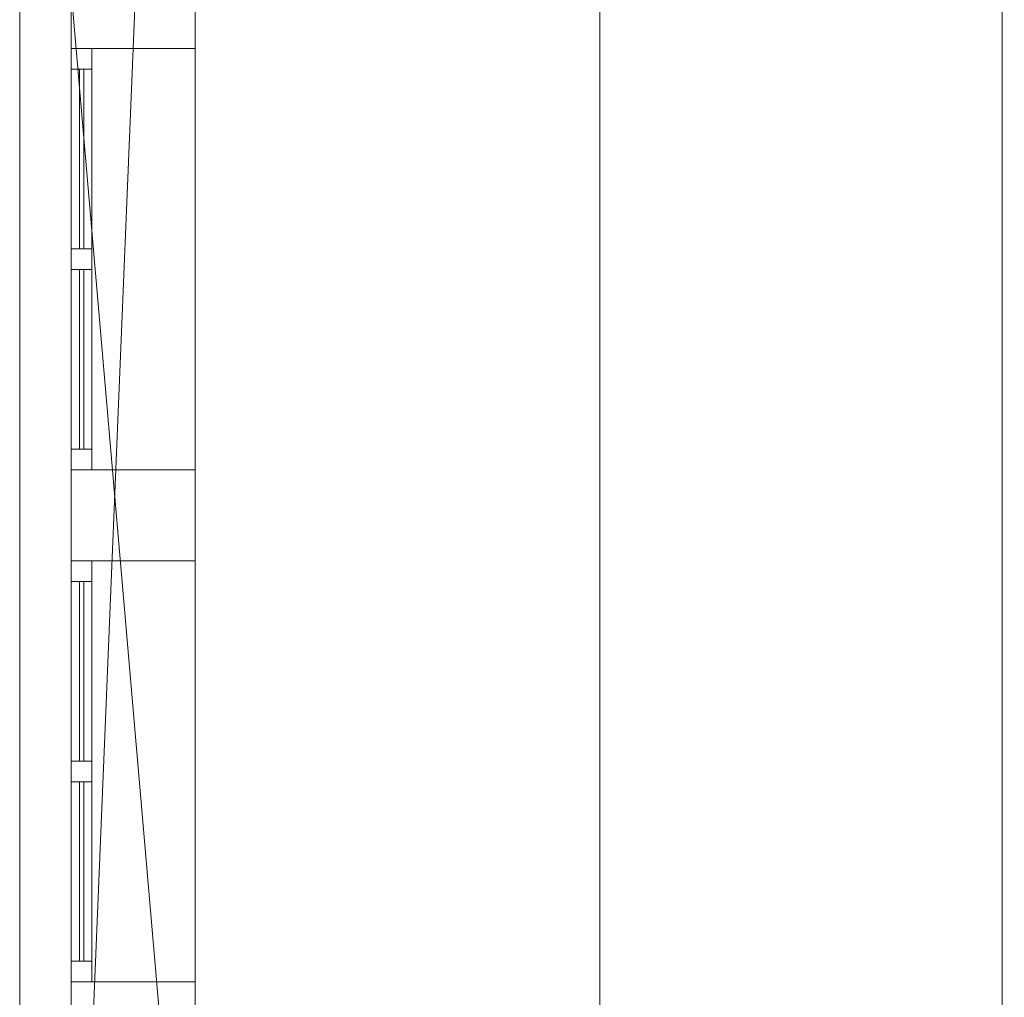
# Model space of a CAD drawing. Header units: millimetres. Extents: x -430348 to -225823, y -86243 to 5084.
# Tile 234 of 256: x -382294 to -379909, y -49642 to -47275. Entities that reach past the tile are written whole.
import ezdxf

# ---------------------------------------------------------------- set-up
doc = ezdxf.new("R2010")
doc.units = ezdxf.units.MM
for name, color, linetype, lineweight in [('A-GLAZ-CURT', 52, 'Continuous', 9), ('A-GLAZ-CWMG', 51, 'Continuous', 9), ('A-ROOF', 132, 'Continuous', 9), ('A-WALL', 113, 'Continuous', 9)]:
    doc.layers.add(name, color=color, linetype=linetype, lineweight=lineweight)

# ---------------------------------------------------------------- blocks, each defined once
blk = doc.blocks.new('System Panel - Glazed-566836-_3D_ Copy 1')
at = {"layer": 'A-GLAZ-CURT', "transparency": 33554471}
mesh = blk.add_polyface(dxfattribs=at)
corners = [(-217.5, 5), (-217.5, 5, 320), (217.5, 5, 320), (217.5, 5)]
mesh.append_faces([[corners[k] for k in face] for face in [(2, 3, 0, 1)]])
mesh = blk.add_polyface(dxfattribs=at)
corners = [(217.5, -5), (-217.5, -5), (-217.5, 5), (217.5, 5)]
mesh.append_faces([[corners[k] for k in face] for face in [(0, 1, 2, 3)]])
mesh = blk.add_polyface(dxfattribs=at)
corners = [(-217.5, -5, 320), (217.5, -5, 320), (217.5, 5, 320), (-217.5, 5, 320)]
mesh.append_faces([[corners[k] for k in face] for face in [(0, 1, 2, 3)]])
mesh = blk.add_polyface(dxfattribs=at)
corners = [(-217.5, -5), (-217.5, -5, 320), (-217.5, 5, 320), (-217.5, 5)]
mesh.append_faces([[corners[k] for k in face] for face in [(0, 1, 2, 3)]])
mesh = blk.add_polyface(dxfattribs=at)
corners = [(217.5, -5, 320), (217.5, -5), (217.5, 5), (217.5, 5, 320)]
mesh.append_faces([[corners[k] for k in face] for face in [(0, 1, 2, 3)]])
mesh = blk.add_polyface(dxfattribs=at)
corners = [(-217.5, -5), (217.5, -5), (217.5, -5, 320), (-217.5, -5, 320)]
mesh.append_faces([[corners[k] for k in face] for face in [(3, 0, 1, 2)]])
blk = doc.blocks.new('Rectangular Mullion - 50mm x 50mm-371164-_3D_ Copy 1')
at = {"layer": 'A-GLAZ-CWMG'}
mesh = blk.add_polyface(dxfattribs=at)
corners = [(0, 25), (-50, 25), (-50, -25), (0, -25)]
mesh.append_faces([[corners[k] for k in face] for face in [(3, 0, 1, 2)]])
mesh = blk.add_polyface(dxfattribs=at)
corners = [(0, 25, -420), (0, -25, -420), (-50, -25, -420), (-50, 25, -420)]
mesh.append_faces([[corners[k] for k in face] for face in [(3, 0, 1, 2)]])
mesh = blk.add_polyface(dxfattribs=at)
corners = [(-50, 25), (0, 25), (0, 25, -420), (-50, 25, -420)]
mesh.append_faces([[corners[k] for k in face] for face in [(0, 1, 2, 3)]])
mesh = blk.add_polyface(dxfattribs=at)
corners = [(-50, -25), (-50, 25), (-50, 25, -420), (-50, -25, -420)]
mesh.append_faces([[corners[k] for k in face] for face in [(0, 1, 2, 3)]])
mesh = blk.add_polyface(dxfattribs=at)
corners = [(0, 25), (0, -25), (0, -25, -420), (0, 25, -420)]
mesh.append_faces([[corners[k] for k in face] for face in [(0, 1, 2, 3)]])
mesh = blk.add_polyface(dxfattribs=at)
corners = [(0, -25), (-50, -25), (-50, -25, -420), (0, -25, -420)]
mesh.append_faces([[corners[k] for k in face] for face in [(0, 1, 2, 3)]])
blk = doc.blocks.new('Rectangular Mullion - 50mm x 50mm-566834-_3D_ Copy 1')
at = {"layer": 'A-GLAZ-CWMG'}
mesh = blk.add_polyface(dxfattribs=at)
corners = [(0, 25), (-50, 25), (-50, -25), (0, -25)]
mesh.append_faces([[corners[k] for k in face] for face in [(2, 3, 0, 1)]])
mesh = blk.add_polyface(dxfattribs=at)
corners = [(0, 25, -435), (0, -25, -435), (-50, -25, -435), (-50, 25, -435)]
mesh.append_faces([[corners[k] for k in face] for face in [(0, 1, 2, 3)]])
mesh = blk.add_polyface(dxfattribs=at)
corners = [(-50, 25), (0, 25), (0, 25, -435), (-50, 25, -435)]
mesh.append_faces([[corners[k] for k in face] for face in [(3, 0, 1, 2)]])
mesh = blk.add_polyface(dxfattribs=at)
corners = [(-50, -25), (-50, 25), (-50, 25, -435), (-50, -25, -435)]
mesh.append_faces([[corners[k] for k in face] for face in [(3, 0, 1, 2)]])
mesh = blk.add_polyface(dxfattribs=at)
corners = [(0, 25), (0, -25), (0, -25, -435), (0, 25, -435)]
mesh.append_faces([[corners[k] for k in face] for face in [(3, 0, 1, 2)]])
mesh = blk.add_polyface(dxfattribs=at)
corners = [(0, -25), (-50, -25), (-50, -25, -435), (0, -25, -435)]
mesh.append_faces([[corners[k] for k in face] for face in [(3, 0, 1, 2)]])
blk = doc.blocks.new('Rectangular Mullion - 50mm x 50mm-371163-_3D_ Copy 1')
at = {"layer": 'A-GLAZ-CWMG'}
mesh = blk.add_polyface(dxfattribs=at)
corners = [(0, 25), (-50, 25), (-50, -25), (0, -25)]
mesh.append_faces([[corners[k] for k in face] for face in [(3, 0, 1, 2)]])
mesh = blk.add_polyface(dxfattribs=at)
corners = [(0, 25, -420), (0, -25, -420), (-50, -25, -420), (-50, 25, -420)]
mesh.append_faces([[corners[k] for k in face] for face in [(3, 0, 1, 2)]])
mesh = blk.add_polyface(dxfattribs=at)
corners = [(-50, 25), (0, 25), (0, 25, -420), (-50, 25, -420)]
mesh.append_faces([[corners[k] for k in face] for face in [(0, 1, 2, 3)]])
mesh = blk.add_polyface(dxfattribs=at)
corners = [(-50, -25), (-50, 25), (-50, 25, -420), (-50, -25, -420)]
mesh.append_faces([[corners[k] for k in face] for face in [(0, 1, 2, 3)]])
mesh = blk.add_polyface(dxfattribs=at)
corners = [(0, 25), (0, -25), (0, -25, -420), (0, 25, -420)]
mesh.append_faces([[corners[k] for k in face] for face in [(0, 1, 2, 3)]])
mesh = blk.add_polyface(dxfattribs=at)
corners = [(0, -25), (-50, -25), (-50, -25, -420), (0, -25, -420)]
mesh.append_faces([[corners[k] for k in face] for face in [(0, 1, 2, 3)]])
blk = doc.blocks.new('Rectangular Mullion - 50mm x 50mm-566835-_3D_ Copy 1')
at = {"layer": 'A-GLAZ-CWMG'}
mesh = blk.add_polyface(dxfattribs=at)
corners = [(0, 25), (-50, 25), (-50, -25), (0, -25)]
mesh.append_faces([[corners[k] for k in face] for face in [(2, 3, 0, 1)]])
mesh = blk.add_polyface(dxfattribs=at)
corners = [(0, 25, -435), (0, -25, -435), (-50, -25, -435), (-50, 25, -435)]
mesh.append_faces([[corners[k] for k in face] for face in [(0, 1, 2, 3)]])
mesh = blk.add_polyface(dxfattribs=at)
corners = [(-50, 25), (0, 25), (0, 25, -435), (-50, 25, -435)]
mesh.append_faces([[corners[k] for k in face] for face in [(0, 1, 2, 3)]])
mesh = blk.add_polyface(dxfattribs=at)
corners = [(-50, -25), (-50, 25), (-50, 25, -435), (-50, -25, -435)]
mesh.append_faces([[corners[k] for k in face] for face in [(0, 1, 2, 3)]])
mesh = blk.add_polyface(dxfattribs=at)
corners = [(0, 25), (0, -25), (0, -25, -435), (0, 25, -435)]
mesh.append_faces([[corners[k] for k in face] for face in [(0, 1, 2, 3)]])
mesh = blk.add_polyface(dxfattribs=at)
corners = [(0, -25), (-50, -25), (-50, -25, -435), (0, -25, -435)]
mesh.append_faces([[corners[k] for k in face] for face in [(0, 1, 2, 3)]])
blk = doc.blocks.new('Rectangular Mullion - 50mm x 50mm-371165-_3D_ Copy 1')
at = {"layer": 'A-GLAZ-CWMG'}
mesh = blk.add_polyface(dxfattribs=at)
corners = [(25, 25), (-25, 25), (-25, -25), (25, -25)]
mesh.append_faces([[corners[k] for k in face] for face in [(2, 3, 0, 1)]])
mesh = blk.add_polyface(dxfattribs=at)
corners = [(25, 25, -420), (25, -25, -420), (-25, -25, -420), (-25, 25, -420)]
mesh.append_faces([[corners[k] for k in face] for face in [(0, 1, 2, 3)]])
mesh = blk.add_polyface(dxfattribs=at)
corners = [(-25, 25), (25, 25), (25, 25, -420), (-25, 25, -420)]
mesh.append_faces([[corners[k] for k in face] for face in [(0, 1, 2, 3)]])
mesh = blk.add_polyface(dxfattribs=at)
corners = [(-25, -25), (-25, 25), (-25, 25, -420), (-25, -25, -420)]
mesh.append_faces([[corners[k] for k in face] for face in [(0, 1, 2, 3)]])
mesh = blk.add_polyface(dxfattribs=at)
corners = [(25, 25), (25, -25), (25, -25, -420), (25, 25, -420)]
mesh.append_faces([[corners[k] for k in face] for face in [(0, 1, 2, 3)]])
mesh = blk.add_polyface(dxfattribs=at)
corners = [(25, -25), (-25, -25), (-25, -25, -420), (25, -25, -420)]
mesh.append_faces([[corners[k] for k in face] for face in [(0, 1, 2, 3)]])

msp = doc.modelspace()

# ---------------------------------------------------------------- block references
at = {"layer": 'A-GLAZ-CURT', "transparency": 33554471, "rotation": 270}
for p in [(-382144.1, -47612.9, 60700.9), (-382144.1, -48097.9, 60700.9), (-382144.1, -48852.9, 60700.9), (-382144.1, -49337.9, 60700.9)]:
    msp.add_blockref('System Panel - Glazed-566836-_3D_ Copy 1', p, dxfattribs=at)
at = {"layer": 'A-GLAZ-CWMG', "rotation": 90}
for p in [(-382144.1, -47345.4, 61070.9), (-382144.1, -48585.4, 61070.9)]:
    msp.add_blockref('Rectangular Mullion - 50mm x 50mm-371164-_3D_ Copy 1', p, dxfattribs=at)
at = {"layer": 'A-GLAZ-CWMG', "extrusion": (0, 1, 0), "rotation": 270}
for p in [(382144.1, 60650.9, -47395.4), (382144.1, 60650.9, -47880.4), (382144.1, 60650.9, -48635.4), (382144.1, 60650.9, -49120.4)]:
    msp.add_blockref('Rectangular Mullion - 50mm x 50mm-566835-_3D_ Copy 1', p, dxfattribs=at)
at = {"layer": 'A-GLAZ-CWMG', "extrusion": (0, -1, 0), "rotation": 90}
for p in [(-382144.1, 61070.9, 47830.4), (-382144.1, 61070.9, 48315.4), (-382144.1, 61070.9, 49070.4), (-382144.1, 61070.9, 49555.4)]:
    msp.add_blockref('Rectangular Mullion - 50mm x 50mm-566834-_3D_ Copy 1', p, dxfattribs=at)
at = {"layer": 'A-GLAZ-CWMG', "extrusion": (0, 0, -1), "rotation": 270}
for name, p in [('Rectangular Mullion - 50mm x 50mm-371165-_3D_ Copy 1', (382144.1, -47855.4, -60650.9)), ('Rectangular Mullion - 50mm x 50mm-371163-_3D_ Copy 1', (382144.1, -48365.4, -60650.9)), ('Rectangular Mullion - 50mm x 50mm-371165-_3D_ Copy 1', (382144.1, -49095.4, -60650.9)), ('Rectangular Mullion - 50mm x 50mm-371163-_3D_ Copy 1', (382144.1, -49605.4, -60650.9))]:
    msp.add_blockref(name, p, dxfattribs=at)

# ---------------------------------------------------------------- meshes
at = {"layer": 'A-ROOF'}
mesh = msp.add_polyface(dxfattribs=at)
corners = [(-380889.1, -50985.4, 61193.8), (-382294.1, -50985.4, 61070.9), (-382294.1, -43405.4, 61070.9), (-380889.1, -43405.4, 61193.8)]
mesh.append_faces([[corners[k] for k in face] for face in [(1, 2, 3, 0)]])
mesh = msp.add_polyface(dxfattribs=at)
corners = [(-382294.1, -50985.4, 61171.3), (-380889.1, -50985.4, 61294.2), (-380889.1, -43405.4, 61294.2), (-382294.1, -43405.4, 61171.3)]
mesh.append_faces([[corners[k] for k in face] for face in [(2, 3, 0, 1)]])
mesh = msp.add_polyface(dxfattribs=at)
corners = [(-382294.1, -50985.4, 61070.9), (-382294.1, -50985.4, 61171.3), (-382294.1, -43405.4, 61171.3), (-382294.1, -43405.4, 61070.9)]
mesh.append_faces([[corners[k] for k in face] for face in [(2, 3, 0, 1)]])
mesh = msp.add_polyface(dxfattribs=at)
corners = [(-379484.1, -43405.4, 61070.9), (-379484.1, -50985.4, 61070.9), (-380889.1, -50985.4, 61193.8), (-380889.1, -43405.4, 61193.8)]
mesh.append_faces([[corners[k] for k in face] for face in [(0, 1, 2, 3)]])
mesh = msp.add_polyface(dxfattribs=at)
corners = [(-379484.1, -50985.4, 61171.3), (-379484.1, -43405.4, 61171.3), (-380889.1, -43405.4, 61294.2), (-380889.1, -50985.4, 61294.2)]
mesh.append_faces([[corners[k] for k in face] for face in [(3, 0, 1, 2)]])
at = {"layer": 'A-WALL'}
mesh = msp.add_polyface(dxfattribs=at)
corners = [(-382169.1, -43405.4, 57947.5), (-382169.1, -50985.4, 57947.5), (-382169.1, -50985.4, 61081.8), (-382169.1, -47205.4, 61081.8), (-382169.1, -47205.4, 59227.6), (-382169.1, -46005.4, 59227.6), (-382169.1, -46005.4, 61081.8), (-382169.1, -43405.4, 61081.8), (-382169.1, -43625.4, 60650.9), (-382169.1, -43625.4, 61070.9), (-382169.1, -44645.4, 61070.9), (-382169.1, -44645.4, 60650.9), (-382169.1, -47345.4, 60650.9), (-382169.1, -47345.4, 61070.9), (-382169.1, -48365.4, 61070.9), (-382169.1, -48365.4, 60650.9), (-382169.1, -48585.4, 60650.9), (-382169.1, -48585.4, 61070.9), (-382169.1, -49605.4, 61070.9), (-382169.1, -49605.4, 60650.9), (-382169.1, -44845.4, 60650.9), (-382169.1, -44845.4, 61070.9), (-382169.1, -45865.4, 61070.9), (-382169.1, -45865.4, 60650.9), (-382169.1, -49785.4, 60650.9), (-382169.1, -49785.4, 61070.9), (-382169.1, -50685.4, 61070.9), (-382169.1, -50685.4, 60650.9)]
mesh.append_faces([[corners[k] for k in face] for face in [(14, 3, 13)]], dxfattribs={"vtx0": -1, "vtx1": -1})
mesh.append_faces([[corners[k] for k in face] for face in [(24, 19, 1, 27)]], dxfattribs={"vtx0": -1, "vtx1": -1, "vtx2": -1})
mesh.append_faces([[corners[k] for k in face] for face in [(3, 14, 17, 18), (2, 18, 25, 26)]], dxfattribs={"vtx0": -1, "vtx1": -1, "vtx3": -1})
mesh.append_faces([[corners[k] for k in face] for face in [(11, 20, 21, 10), (7, 9, 10, 6), (6, 22, 23, 5), (27, 1, 2, 26)]], dxfattribs={"vtx0": -1, "vtx2": -1})
mesh.append_faces([[corners[k] for k in face] for face in [(5, 23, 20, 11)]], dxfattribs={"vtx0": -1, "vtx2": -1, "vtx3": -1})
mesh.append_faces([[corners[k] for k in face] for face in [(2, 3, 18)]], dxfattribs={"vtx1": -1, "vtx2": -1})
mesh.append_faces([[corners[k] for k in face] for face in [(11, 8, 0, 5), (21, 22, 6, 10), (15, 12, 4, 16), (19, 16, 4, 1)]], dxfattribs={"vtx1": -1, "vtx2": -1, "vtx3": -1})
mesh.append_faces([[corners[k] for k in face] for face in [(7, 0, 8, 9), (4, 5, 0, 1), (3, 4, 12, 13), (14, 15, 16, 17), (18, 19, 24, 25)]], dxfattribs={"vtx1": -1, "vtx3": -1})
mesh = msp.add_polyface(dxfattribs=at)
corners = [(-382169.1, -50985.4, 57947.5), (-382169.1, -43405.4, 57947.5), (-381869.1, -43405.4, 57947.5), (-381869.1, -43705.4, 57947.5), (-381869.1, -50685.4, 57947.5), (-381869.1, -50985.4, 57947.5)]
mesh.append_faces([[corners[k] for k in face] for face in [(3, 0, 1, 2), (0, 3, 4, 5)]], dxfattribs={"vtx0": -1})
mesh = msp.add_polyface(dxfattribs=at)
corners = [(-382169.1, -50985.4, 61081.8), (-381869.1, -50985.4, 61108.1), (-381869.1, -50685.4, 61108.1), (-381869.1, -47205.4, 61108.1), (-382169.1, -47205.4, 61081.8), (-381869.1, -43405.4, 61108.1), (-382169.1, -43405.4, 61081.8), (-382169.1, -46005.4, 61081.8), (-381869.1, -46005.4, 61108.1), (-381869.1, -43705.4, 61108.1)]
mesh.append_faces([[corners[k] for k in face] for face in [(3, 4, 2), (5, 6, 9)]], dxfattribs={"vtx1": -1})
mesh.append_faces([[corners[k] for k in face] for face in [(0, 1, 2, 4), (7, 8, 9, 6)]], dxfattribs={"vtx2": -1})
mesh = msp.add_polyface(dxfattribs=at)
corners = [(-381869.1, -50985.4, 57947.5), (-381869.1, -50685.4, 57947.5), (-381869.1, -43705.4, 57947.5), (-381869.1, -43405.4, 57947.5), (-381869.1, -43405.4, 60202.8), (-381869.1, -43625.4, 60202.8), (-381869.1, -43625.4, 60650.9), (-381869.1, -44645.4, 60650.9), (-381869.1, -44645.4, 61070.9), (-381869.1, -43625.4, 61070.9), (-381869.1, -43625.4, 61042.8), (-381869.1, -43405.4, 61042.8), (-381869.1, -43405.4, 61108.1), (-381869.1, -43705.4, 61108.1), (-381869.1, -46005.4, 61108.1), (-381869.1, -46005.4, 59227.6), (-381869.1, -47205.4, 59227.6), (-381869.1, -47205.4, 61108.1), (-381869.1, -50685.4, 61108.1), (-381869.1, -50985.4, 61108.1), (-381869.1, -50985.4, 61078.7), (-381869.1, -50985.4, 59227.6), (-381869.1, -47345.4, 61070.9), (-381869.1, -47345.4, 60650.9), (-381869.1, -48365.4, 60650.9), (-381869.1, -48365.4, 61070.9), (-381869.1, -48585.4, 61070.9), (-381869.1, -48585.4, 60650.9), (-381869.1, -49605.4, 60650.9), (-381869.1, -49605.4, 61070.9), (-381869.1, -44845.4, 61070.9), (-381869.1, -44845.4, 60650.9), (-381869.1, -45865.4, 60650.9), (-381869.1, -45865.4, 61070.9), (-381869.1, -49785.4, 61070.9), (-381869.1, -49785.4, 60650.9), (-381869.1, -50685.4, 60650.9), (-381869.1, -50685.4, 61070.9)]
mesh.append_faces([[corners[k] for k in face] for face in [(5, 2, 3, 4)]], dxfattribs={"vtx0": -1})
mesh.append_faces([[corners[k] for k in face] for face in [(26, 18, 29)]], dxfattribs={"vtx0": -1, "vtx1": -1})
mesh.append_faces([[corners[k] for k in face] for face in [(24, 27, 16, 23), (5, 15, 2), (13, 30, 8)]], dxfattribs={"vtx0": -1, "vtx1": -1, "vtx2": -1})
mesh.append_faces([[corners[k] for k in face] for face in [(35, 28, 29, 34), (27, 24, 25, 26), (17, 22, 23, 16), (2, 15, 16, 1), (14, 33, 30, 13), (9, 12, 13, 8)]], dxfattribs={"vtx0": -1, "vtx2": -1})
mesh.append_faces([[corners[k] for k in face] for face in [(18, 37, 34, 29)]], dxfattribs={"vtx0": -1, "vtx2": -1, "vtx3": -1})
mesh.append_faces([[corners[k] for k in face] for face in [(11, 12, 9, 10)]], dxfattribs={"vtx1": -1})
mesh.append_faces([[corners[k] for k in face] for face in [(25, 22, 17)]], dxfattribs={"vtx1": -1, "vtx2": -1})
mesh.append_faces([[corners[k] for k in face] for face in [(35, 36, 21, 28), (27, 28, 1, 16), (17, 18, 26, 25), (31, 32, 15, 7)]], dxfattribs={"vtx1": -1, "vtx2": -1, "vtx3": -1})
mesh.append_faces([[corners[k] for k in face] for face in [(20, 21, 36, 37), (14, 15, 32, 33), (30, 31, 7, 8)]], dxfattribs={"vtx1": -1, "vtx3": -1})
mesh.append_faces([[corners[k] for k in face] for face in [(21, 0, 1, 28), (18, 19, 20, 37), (5, 6, 7, 15)]], dxfattribs={"vtx2": -1, "vtx3": -1})
mesh = msp.add_polyface(dxfattribs=at)
corners = [(-379914.1, -50985.4, 57947.5), (-379914.1, -50985.4, 59227.6), (-379914.1, -50985.4, 61078.7), (-379914.1, -50985.4, 61108.5), (-379914.1, -50685.4, 61108.5), (-379914.1, -43705.4, 61108.5), (-379914.1, -43405.4, 61108.5), (-379914.1, -43405.4, 57947.5), (-379914.1, -43705.4, 57947.5), (-379914.1, -50685.4, 57947.5)]
mesh.append_faces([[corners[k] for k in face] for face in [(1, 9, 0)]], dxfattribs={"vtx0": -1})
mesh.append_faces([[corners[k] for k in face] for face in [(1, 5, 8, 9)]], dxfattribs={"vtx0": -1, "vtx1": -1, "vtx3": -1})
mesh.append_faces([[corners[k] for k in face] for face in [(1, 4, 5)]], dxfattribs={"vtx0": -1, "vtx2": -1})
mesh.append_faces([[corners[k] for k in face] for face in [(2, 3, 4, 1)]], dxfattribs={"vtx2": -1})
mesh.append_faces([[corners[k] for k in face] for face in [(5, 6, 7, 8)]], dxfattribs={"vtx3": -1})
mesh = msp.add_polyface(dxfattribs=at)
corners = [(-379614.1, -43405.4, 57947.5), (-379614.1, -50985.4, 57947.5), (-379914.1, -50985.4, 57947.5), (-379914.1, -50685.4, 57947.5), (-379914.1, -43705.4, 57947.5), (-379914.1, -43405.4, 57947.5)]
mesh.append_faces([[corners[k] for k in face] for face in [(3, 0, 1, 2), (0, 3, 4, 5)]], dxfattribs={"vtx0": -1})
mesh = msp.add_polyface(dxfattribs=at)
corners = [(-379614.1, -50985.4, 61082.3), (-379614.1, -43405.4, 61082.3), (-379914.1, -43405.4, 61108.5), (-379914.1, -43705.4, 61108.5), (-379914.1, -50685.4, 61108.5), (-379914.1, -50985.4, 61108.5)]
mesh.append_faces([[corners[k] for k in face] for face in [(4, 5, 0, 1), (1, 2, 3, 4)]], dxfattribs={"vtx3": -1})
mesh = msp.add_polyface(dxfattribs=at)
corners = [(-382169.1, -47345.4, 60650.9), (-381869.1, -47345.4, 60650.9), (-381869.1, -47345.4, 61070.9), (-382169.1, -47345.4, 61070.9)]
mesh.append_faces([[corners[k] for k in face] for face in [(1, 2, 3, 0)]])
mesh = msp.add_polyface(dxfattribs=at)
corners = [(-382169.1, -47345.4, 61070.9), (-381869.1, -47345.4, 61070.9), (-381869.1, -48365.4, 61070.9), (-382169.1, -48365.4, 61070.9)]
mesh.append_faces([[corners[k] for k in face] for face in [(1, 2, 3, 0)]])
mesh = msp.add_polyface(dxfattribs=at)
corners = [(-381869.1, -47345.4, 60650.9), (-382169.1, -47345.4, 60650.9), (-382169.1, -48365.4, 60650.9), (-381869.1, -48365.4, 60650.9)]
mesh.append_faces([[corners[k] for k in face] for face in [(3, 0, 1, 2)]])
mesh = msp.add_polyface(dxfattribs=at)
corners = [(-382169.1, -48365.4, 61070.9), (-381869.1, -48365.4, 61070.9), (-381869.1, -48365.4, 60650.9), (-382169.1, -48365.4, 60650.9)]
mesh.append_faces([[corners[k] for k in face] for face in [(1, 2, 3, 0)]])
mesh = msp.add_polyface(dxfattribs=at)
corners = [(-382169.1, -48585.4, 60650.9), (-381869.1, -48585.4, 60650.9), (-381869.1, -48585.4, 61070.9), (-382169.1, -48585.4, 61070.9)]
mesh.append_faces([[corners[k] for k in face] for face in [(1, 2, 3, 0)]])
mesh = msp.add_polyface(dxfattribs=at)
corners = [(-382169.1, -48585.4, 61070.9), (-381869.1, -48585.4, 61070.9), (-381869.1, -49605.4, 61070.9), (-382169.1, -49605.4, 61070.9)]
mesh.append_faces([[corners[k] for k in face] for face in [(1, 2, 3, 0)]])
mesh = msp.add_polyface(dxfattribs=at)
corners = [(-381869.1, -48585.4, 60650.9), (-382169.1, -48585.4, 60650.9), (-382169.1, -49605.4, 60650.9), (-381869.1, -49605.4, 60650.9)]
mesh.append_faces([[corners[k] for k in face] for face in [(3, 0, 1, 2)]])
mesh = msp.add_polyface(dxfattribs=at)
corners = [(-382169.1, -49605.4, 61070.9), (-381869.1, -49605.4, 61070.9), (-381869.1, -49605.4, 60650.9), (-382169.1, -49605.4, 60650.9)]
mesh.append_faces([[corners[k] for k in face] for face in [(1, 2, 3, 0)]])

doc.saveas('drawing.dxf')
